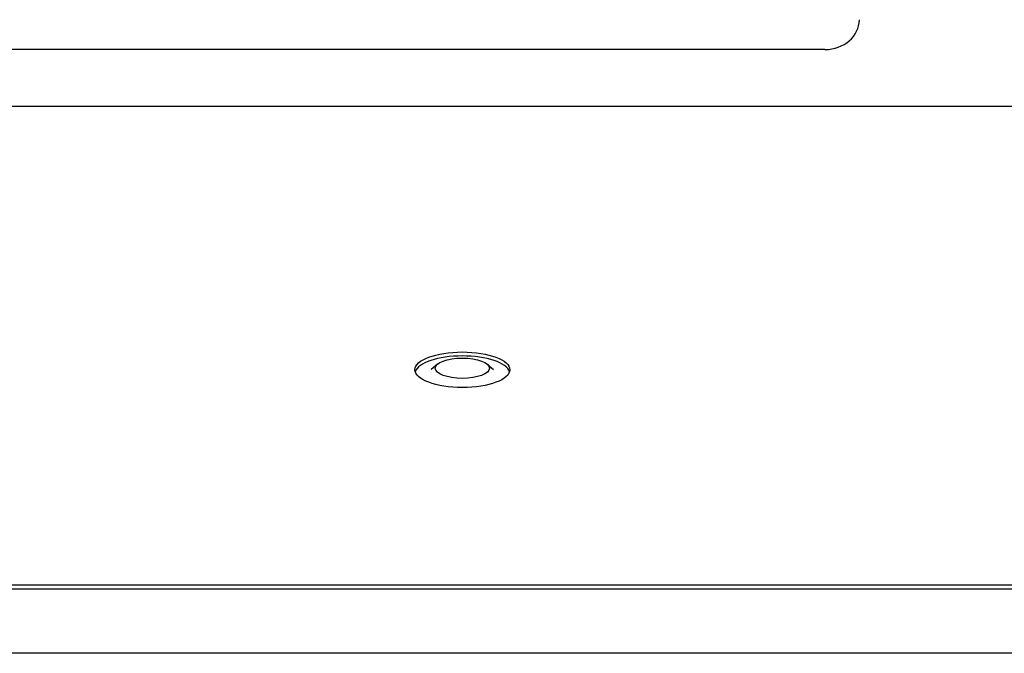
# Model space of a CAD drawing. Extents: x 1107 to 4046, y 937 to 3355.
# Tile 26 of 49: x 2189 to 2246, y 2599 to 2635. Entities that reach past the tile are written whole.
import ezdxf

# ---------------------------------------------------------------- set-up
doc = ezdxf.new("R2010")
doc.units = 0
doc.layers.add('KF_VIDA_L_+_C_REAR', color=7, linetype='CONTINUOUS')

# ---------------------------------------------------------------- blocks, each defined once
blk = doc.blocks.new('KF_VIDA_L_+_C_REAR')
at = {"layer": 'KF_VIDA_L_+_C_REAR'}
for p, q in [((49, 944.506), (-49, 944.506)), ((62, 941.2), (-62, 941.2)), ((26.563, 926.268), (26.197, 925.958)), ((29.437, 926.268), (29.803, 925.958)), ((-62, 913.479), (62, 913.479)), ((-62, 913.247), (62, 913.247)), ((62, 909.5), (-62, 909.5))]:
    blk.add_line(p, q, dxfattribs=at)
for centre, major_axis, ratio, start_param, end_param in [((49, 946.238), (2, 0), 0.866025, 4.712389, 6.283185), ((28, 925.711), (2.75, 0), 0.374607, 0.112743, 3.02885)]:
    blk.add_ellipse(centre, major_axis=major_axis, ratio=ratio, start_param=start_param, end_param=end_param, dxfattribs=at)
for centre, major_axis in [((28, 925.942), (2.75, 0)), ((28, 926.031), (-1.571, 0))]:
    blk.add_ellipse(centre, major_axis=major_axis, ratio=0.374607, dxfattribs=at)

msp = doc.modelspace()

# ---------------------------------------------------------------- block references
at = {"layer": 'KF_VIDA_L_+_C_REAR'}
msp.add_blockref('KF_VIDA_L_+_C_REAR', (2186.979, 1689.213), dxfattribs=at)

doc.saveas('drawing.dxf')
